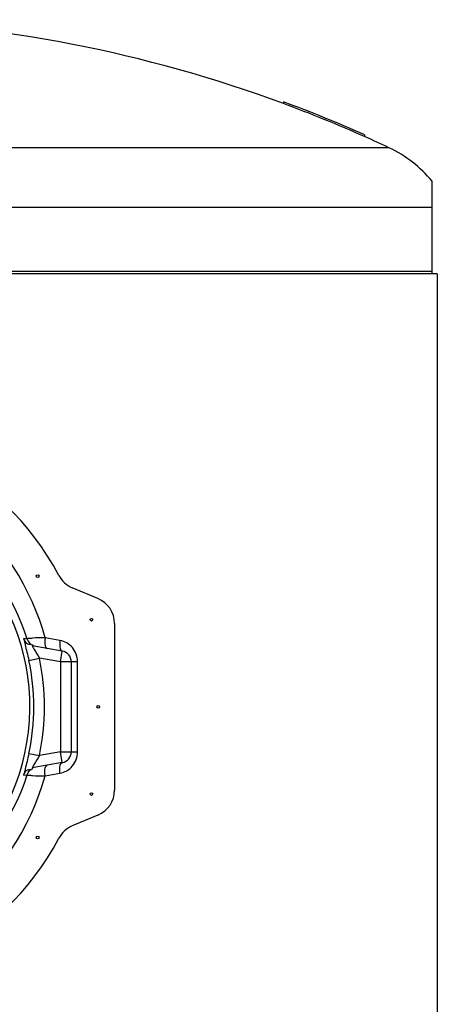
# Model space of a CAD drawing. Header units: millimetres. Extents: x 0 to 297, y 0 to 210.
# Tile 8 of 18: x 150.71 to 156.12, y 142.68 to 155.41. Entities that reach past the tile are written whole.
import ezdxf

# ---------------------------------------------------------------- set-up
doc = ezdxf.new("R2010")
doc.units = ezdxf.units.MM
doc.header["$LTSCALE"] = 16.335
doc.layers.get('0').update_dxf_attribs({"linetype": 'CONTINUOUS'})
doc.layers.add('AXES_REF', color=7, linetype='CONTINUOUS')

msp = doc.modelspace()

# ---------------------------------------------------------------- linework, layer by layer
at = {"color": 7, "linetype": 'Continuous'}
for p, q in [((154.128, 154.343), (154.128, 154.321)), ((155.178, 153.917), (155.178, 153.894)), ((156.053, 152.121), (156.053, 153.316)), ((156.119, 152.121), (139.921, 152.121)), ((151.726, 147.921), (151.393, 148.061)), ((151.94, 147.599), (151.94, 145.444)), ((151.264, 147.242), (150.874, 147.31)), ((151.38, 147.104), (151.38, 145.939)), ((151.264, 145.801), (150.874, 145.732)), ((151.726, 145.121), (151.393, 144.981))]:
    msp.add_line(p, q, dxfattribs=at)
at = {"color": 9, "linetype": 'Continuous'}
for p, q in [((155.493, 153.75), (148.419, 153.75)), ((156.053, 152.975), (149.893, 152.975)), ((148.864, 152.153), (156.053, 152.153)), ((151.234, 147.379), (151.042, 147.414)), ((150.811, 147.398), (150.765, 147.405)), ((150.892, 147.279), (150.901, 147.263)), ((151.24, 147.104), (151.264, 147.242)), ((150.831, 147.122), (150.968, 147.152)), ((151.24, 147.104), (150.968, 147.152)), ((151.24, 147.104), (151.24, 145.939)), ((151.461, 147.104), (151.24, 147.104)), ((151.461, 145.939), (151.461, 147.104)), ((150.831, 145.92), (150.968, 145.891)), ((151.24, 145.939), (150.968, 145.891)), ((151.264, 145.801), (151.24, 145.939)), ((151.24, 145.939), (151.461, 145.939)), ((150.901, 145.779), (150.891, 145.764)), ((150.765, 145.637), (150.811, 145.644)), ((151.042, 145.629), (151.234, 145.663))]:
    msp.add_line(p, q, dxfattribs=at)
at = {"color": 7, "linetype": 'Continuous'}
for centre, radius, start, end in [((148.02, 137.792), 17.621, 69.7208, 88.2927), ((148.02, 137.792), 17.642, 66.0651, 69.746), ((148.02, 137.792), 17.621, 66.0348, 69.7208), ((148.02, 137.792), 17.621, 64.9081, 66.0349), ((154.81, 152.292), 1.61, 39.4897, 64.9081), ((148.02, 146.521), 3.623, 27.9613, 171.1056), ((151.529, 148.384), 0.35, 207.9613, 247.1798), ((151.59, 147.599), 0.35, 0, 67.1798), ((151.24, 147.104), 0.14, 0, 80), ((148.02, 146.521), 3.623, 188.8944, 332.0387), ((151.24, 145.939), 0.14, 280, 360), ((151.59, 145.444), 0.35, 292.8202, 360), ((151.529, 144.659), 0.35, 112.8202, 152.0387)]:
    msp.add_arc(centre, radius, start, end, dxfattribs=at)
at = {"color": 9, "linetype": 'Continuous'}
for centre, radius, start, end in [((148.02, 146.521), 2.824, 91.4205, 88.5795), ((152.432, 148.243), 1.817, 211.7969, 212.0439), ((148.02, 146.521), 2.875, 347.9262, 12.0738), ((148.02, 146.521), 3.014, 347.9259, 12.074), ((152.446, 144.79), 1.834, 147.9526, 148.1963)]:
    msp.add_arc(centre, radius, start, end, dxfattribs=at)
for points, knots in [([(151.042, 147.414), (150.866, 148.052), (150.107, 149.259), (148.755, 149.76), (148.09, 149.775)], [0, 0, 0, 0, 0.498852, 1, 1, 1, 1]), ([(150.811, 147.398), (150.636, 147.945), (149.932, 148.96), (148.774, 149.387), (148.195, 149.421)], [0, 0, 0, 0, 0.497649, 1, 1, 1, 1]), ([(151.042, 147.414), (150.987, 147.413), (150.91, 147.416), (150.843, 147.402), (150.813, 147.404), (150.811, 147.398)], [0, 0, 0, 0, 0.708935, 0.918173, 1, 1, 1, 1]), ([(151.042, 147.414), (151.039, 147.397), (151.036, 147.355), (151.039, 147.281), (151.069, 147.276)], [0, 0, 0, 0, 0.352191, 1, 1, 1, 1]), ([(150.765, 147.405), (150.758, 147.407), (150.781, 147.358), (150.781, 147.318), (150.81, 147.222), (150.823, 147.158), (150.831, 147.122)], [0, 0, 0, 0, 0.075988, 0.295615, 0.622658, 1, 1, 1, 1]), ([(150.765, 147.405), (150.772, 147.383), (150.786, 147.336), (150.843, 147.325), (150.862, 147.334)], [0, 0, 0, 0, 0.518074, 1, 1, 1, 1]), ([(150.874, 147.31), (150.872, 147.311), (150.882, 147.295), (150.884, 147.291), (150.887, 147.285)], [0, 0, 0, 0, 0.25176, 1, 1, 1, 1]), ([(151.234, 147.379), (151.231, 147.363), (151.228, 147.32), (151.234, 147.247), (151.264, 147.242)], [0, 0, 0, 0, 0.348778, 1, 1, 1, 1]), ([(151.461, 147.104), (151.461, 147.169), (151.415, 147.3), (151.294, 147.369), (151.234, 147.379)], [0, 0, 0, 0, 0.512596, 1, 1, 1, 1]), ([(144.925, 145.961), (145.042, 145.269), (145.743, 143.918), (147.835, 143.006), (150.019, 143.68), (150.856, 144.954), (151.042, 145.629)], [0, 0, 0, 0, 0.249899, 0.500006, 0.750719, 1, 1, 1, 1]), ([(145.151, 145.944), (145.277, 145.329), (145.969, 144.149), (147.855, 143.405), (149.808, 143.948), (150.62, 145.048), (150.811, 145.644)], [0, 0, 0, 0, 0.249144, 0.499861, 0.751464, 1, 1, 1, 1]), ([(150.831, 145.92), (150.823, 145.884), (150.811, 145.821), (150.781, 145.725), (150.782, 145.685), (150.758, 145.636), (150.765, 145.637)], [0, 0, 0, 0, 0.374993, 0.699017, 0.921115, 1, 1, 1, 1]), ([(151.234, 145.663), (151.294, 145.674), (151.414, 145.742), (151.461, 145.873), (151.461, 145.939)], [0, 0, 0, 0, 0.483798, 1, 1, 1, 1]), ([(150.887, 145.757), (150.884, 145.751), (150.882, 145.747), (150.872, 145.732), (150.874, 145.732)], [0, 0, 0, 0, 0.748618, 1, 1, 1, 1]), ([(151.042, 145.629), (151.039, 145.645), (151.036, 145.688), (151.039, 145.761), (151.069, 145.766)], [0, 0, 0, 0, 0.352189, 1, 1, 1, 1]), ([(151.234, 145.663), (151.231, 145.68), (151.228, 145.723), (151.234, 145.795), (151.264, 145.801)], [0, 0, 0, 0, 0.348778, 1, 1, 1, 1]), ([(150.765, 145.637), (150.772, 145.659), (150.786, 145.706), (150.843, 145.718), (150.862, 145.708)], [0, 0, 0, 0, 0.518073, 1, 1, 1, 1]), ([(150.811, 145.644), (150.813, 145.638), (150.843, 145.64), (150.91, 145.626), (150.987, 145.629), (151.042, 145.629)], [0, 0, 0, 0, 0.081827, 0.291064, 1, 1, 1, 1])]:
    msp.add_open_spline(points, degree=3, knots=knots, dxfattribs=at)
for points in [[(150.811, 147.398), (150.822, 147.364), (150.85, 147.315), (150.887, 147.32)], [(150.901, 147.263), (150.924, 147.227), (150.947, 147.19), (150.968, 147.152)], [(150.968, 145.891), (150.947, 145.853), (150.924, 145.816), (150.901, 145.779)], [(150.811, 145.644), (150.822, 145.679), (150.85, 145.727), (150.887, 145.723)]]:
    msp.add_open_spline(points, degree=3, dxfattribs=at)
at = {"layer": 'AXES_REF', "color": 7, "linetype": 'Continuous'}
msp.add_line((156.119, 152.121), (156.119, 113.621), dxfattribs=at)
for centre in [(150.945, 148.21), (151.64, 147.648), (151.73, 146.521), (151.64, 145.394), (150.945, 144.832)]:
    msp.add_circle(centre, 0.0175, dxfattribs=at)

doc.saveas('drawing.dxf')
